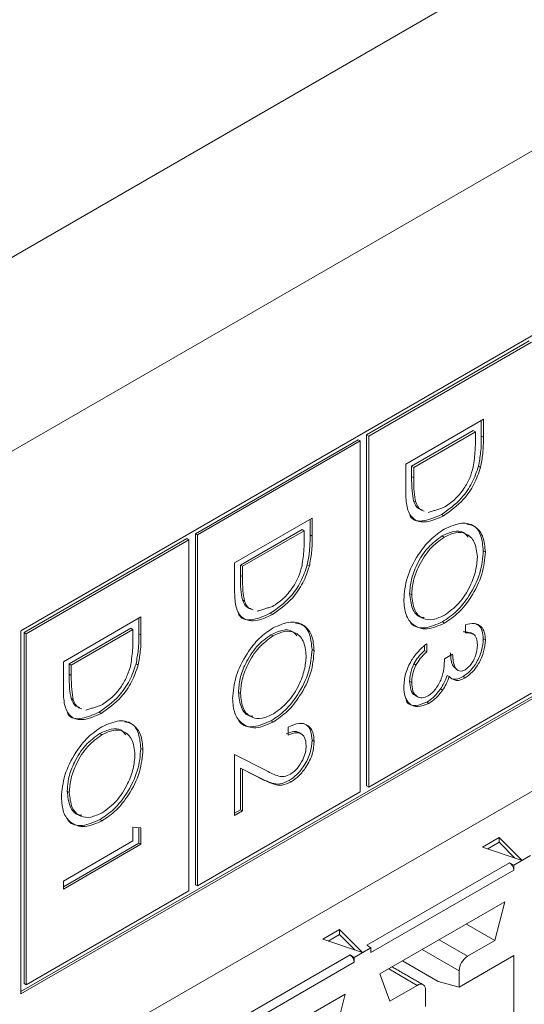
# Model space of a CAD drawing. Header units: inches. Extents: x 0.2 to 16.3, y 0.2 to 11.5.
# Tile 18 of 64: x 3.809 to 4.032, y 1.982 to 2.418. Entities that reach past the tile are written whole.
import ezdxf

# ---------------------------------------------------------------- set-up
doc = ezdxf.new("R2010")
doc.units = ezdxf.units.IN
doc.header["$MEASUREMENT"] = 0

msp = doc.modelspace()

# ---------------------------------------------------------------- linework, layer by layer
at = {"color": 7, "linetype": 'Continuous', "lineweight": 15}
for p, q in [((2.820761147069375, 1.744496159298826), (4.6667812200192, 2.810180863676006)), ((4.704022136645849, 2.745677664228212), (2.858002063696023, 1.679992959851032)), ((4.417000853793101, 2.498194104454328), (3.809265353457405, 2.147355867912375)), ((3.809265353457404, 1.986408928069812), (4.417000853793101, 2.337247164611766)), ((3.809265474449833, 1.987480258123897), (4.416073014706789, 2.337782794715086)), ((3.051749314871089, 1.508229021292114), (4.421179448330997, 2.298784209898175)), ((4.034476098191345, 2.275716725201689), (3.962390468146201, 2.234102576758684)), ((4.035403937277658, 2.275181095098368), (3.963318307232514, 2.233566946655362)), ((3.97974966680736, 2.221197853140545), (4.014122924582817, 2.241041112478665)), ((4.013195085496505, 2.240505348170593), (4.013195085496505, 2.233561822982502)), ((4.014122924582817, 2.241041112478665), (4.014122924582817, 2.233026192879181)), ((3.962390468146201, 2.234102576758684), (3.962390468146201, 2.078599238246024)), ((3.962390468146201, 2.234102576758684), (3.963318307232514, 2.233566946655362)), ((3.963318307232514, 2.233566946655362), (3.963318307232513, 2.078063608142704)), ((4.009669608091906, 2.235979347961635), (3.982347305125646, 2.220206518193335)), ((4.010597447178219, 2.235443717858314), (3.983275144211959, 2.219670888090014)), ((4.009669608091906, 2.235979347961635), (4.010597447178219, 2.235443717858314)), ((4.010597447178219, 2.232652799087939), (4.010597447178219, 2.235443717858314)), ((4.013195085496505, 2.233561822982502), (4.014122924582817, 2.233026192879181)), ((3.958628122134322, 2.231930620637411), (3.886542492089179, 2.190316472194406)), ((3.959555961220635, 2.231394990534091), (3.887470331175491, 2.189780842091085)), ((3.958628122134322, 2.231930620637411), (3.959555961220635, 2.231394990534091)), ((3.959555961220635, 2.075891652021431), (3.959555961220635, 2.231394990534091)), ((3.97974966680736, 2.208897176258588), (3.97974966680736, 2.221197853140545)), ((3.982347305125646, 2.220206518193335), (3.982347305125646, 2.215650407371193)), ((3.982347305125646, 2.220206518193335), (3.983275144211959, 2.219670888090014)), ((3.983275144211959, 2.219670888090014), (3.983275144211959, 2.215114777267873)), ((4.011955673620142, 2.220251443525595), (4.012883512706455, 2.219715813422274)), ((3.982347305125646, 2.215650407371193), (3.983275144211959, 2.215114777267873)), ((3.98322176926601, 2.204808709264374), (3.984149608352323, 2.204273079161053)), ((3.995574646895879, 2.198836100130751), (3.996502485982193, 2.19830047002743)), ((3.903901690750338, 2.177411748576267), (3.938274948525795, 2.197255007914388)), ((3.937347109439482, 2.196719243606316), (3.937347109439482, 2.189775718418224)), ((3.938274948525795, 2.197255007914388), (3.938274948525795, 2.189240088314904)), ((3.886542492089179, 2.190316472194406), (3.886542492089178, 2.034813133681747)), ((3.886542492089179, 2.190316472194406), (3.887470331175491, 2.189780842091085)), ((3.933821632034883, 2.192193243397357), (3.906499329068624, 2.176420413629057)), ((3.934749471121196, 2.191657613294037), (3.907427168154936, 2.175884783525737)), ((3.933821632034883, 2.192193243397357), (3.934749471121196, 2.191657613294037)), ((3.934749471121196, 2.188866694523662), (3.934749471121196, 2.191657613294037)), ((3.882780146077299, 2.188144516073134), (3.810694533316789, 2.146530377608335)), ((3.883707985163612, 2.187608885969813), (3.811622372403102, 2.145994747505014)), ((3.882780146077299, 2.188144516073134), (3.883707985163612, 2.187608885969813)), ((3.883707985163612, 2.032105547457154), (3.883707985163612, 2.187608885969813)), ((3.887470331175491, 2.189780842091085), (3.887470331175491, 2.034277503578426)), ((3.937347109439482, 2.189775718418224), (3.938274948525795, 2.189240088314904)), ((3.995870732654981, 2.189338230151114), (3.996798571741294, 2.188802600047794)), ((4.014076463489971, 2.182800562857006), (4.015004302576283, 2.182264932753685)), ((3.903901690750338, 2.16511107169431), (3.903901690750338, 2.177411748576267)), ((3.906499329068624, 2.176420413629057), (3.906499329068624, 2.171864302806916)), ((3.906499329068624, 2.176420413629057), (3.907427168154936, 2.175884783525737)), ((3.907427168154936, 2.175884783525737), (3.907427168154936, 2.171328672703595)), ((3.93610769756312, 2.176465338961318), (3.937035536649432, 2.175929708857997)), ((3.906499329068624, 2.171864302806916), (3.907427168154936, 2.171328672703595)), ((3.98146592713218, 2.163799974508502), (3.982393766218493, 2.163264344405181)), ((3.907373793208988, 2.161022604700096), (3.9083016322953, 2.160486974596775)), ((3.919726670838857, 2.155049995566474), (3.92065450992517, 2.154514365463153)), ((3.828053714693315, 2.13362564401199), (3.862426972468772, 2.15346890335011)), ((3.861499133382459, 2.152933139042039), (3.861499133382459, 2.145989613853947)), ((3.862426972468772, 2.15346890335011), (3.862426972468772, 2.145453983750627)), ((3.996022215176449, 2.151259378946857), (3.996950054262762, 2.150723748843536)), ((3.809265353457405, 2.147355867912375), (3.809265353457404, 1.986408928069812)), ((3.810694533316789, 2.146530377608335), (3.810694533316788, 1.991027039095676)), ((3.810694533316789, 2.146530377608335), (3.811622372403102, 2.145994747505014)), ((3.857973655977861, 2.14840713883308), (3.830651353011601, 2.13263430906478)), ((3.858901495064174, 2.14787150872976), (3.831579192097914, 2.132098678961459)), ((3.857973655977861, 2.14840713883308), (3.858901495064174, 2.14787150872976)), ((3.858901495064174, 2.145080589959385), (3.858901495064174, 2.14787150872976)), ((4.00619062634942, 2.146389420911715), (4.00619062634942, 2.149951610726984)), ((3.811622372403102, 2.145994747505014), (3.811622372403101, 1.990491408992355)), ((3.861499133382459, 2.145989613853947), (3.862426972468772, 2.145453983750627)), ((3.920022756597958, 2.145552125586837), (3.920950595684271, 2.145016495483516)), ((4.01407646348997, 2.143759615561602), (4.015004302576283, 2.143223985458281)), ((3.938228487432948, 2.139014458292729), (3.939156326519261, 2.138478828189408)), ((3.988076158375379, 2.140704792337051), (3.988076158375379, 2.138530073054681)), ((3.988076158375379, 2.138530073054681), (3.989003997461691, 2.13799444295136)), ((3.989003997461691, 2.141556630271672), (3.989003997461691, 2.13799444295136)), ((3.828053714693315, 2.121324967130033), (3.828053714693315, 2.13362564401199)), ((3.996936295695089, 2.134940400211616), (4.000461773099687, 2.136975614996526)), ((3.830651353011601, 2.13263430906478), (3.830651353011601, 2.128078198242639)), ((3.830651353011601, 2.13263430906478), (3.831579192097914, 2.132098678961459)), ((3.831579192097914, 2.132098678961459), (3.831579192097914, 2.127542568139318)), ((3.860259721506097, 2.13267923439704), (3.86118756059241, 2.13214360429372)), ((3.983325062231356, 2.132678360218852), (3.984252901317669, 2.132142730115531)), ((3.830651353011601, 2.128078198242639), (3.831579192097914, 2.127542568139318)), ((3.98146592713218, 2.124973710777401), (3.982393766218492, 2.12443808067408)), ((3.99807414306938, 2.127564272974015), (3.999001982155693, 2.127028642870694)), ((4.005145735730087, 2.127011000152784), (4.0060735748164, 2.126475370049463)), ((3.995140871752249, 2.121569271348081), (3.996068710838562, 2.121033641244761)), ((3.831525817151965, 2.117236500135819), (3.832453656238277, 2.116700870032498)), ((3.905617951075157, 2.120013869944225), (3.90654579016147, 2.119478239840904)), ((3.963318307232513, 2.078063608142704), (4.035403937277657, 2.119677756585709)), ((3.989033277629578, 2.115673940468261), (3.989961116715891, 2.11513831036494)), ((3.843878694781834, 2.111263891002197), (3.844806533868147, 2.110728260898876)), ((3.920174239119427, 2.10747327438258), (3.92110207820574, 2.106937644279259)), ((3.927698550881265, 2.101076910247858), (3.927698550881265, 2.104639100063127)), ((3.844174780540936, 2.101766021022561), (3.845102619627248, 2.101230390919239)), ((3.938228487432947, 2.098844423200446), (3.93915632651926, 2.098308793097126)), ((3.86238047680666, 2.095228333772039), (3.863308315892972, 2.094692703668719)), ((3.903901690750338, 2.092428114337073), (3.918127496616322, 2.085246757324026)), ((3.903901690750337, 2.065457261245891), (3.903901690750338, 2.092428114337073)), ((3.91567791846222, 2.081866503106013), (3.906499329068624, 2.086499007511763)), ((3.906499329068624, 2.086499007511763), (3.906499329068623, 2.068028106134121)), ((3.906499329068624, 2.086499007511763), (3.907427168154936, 2.085963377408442)), ((3.907427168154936, 2.085963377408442), (3.907427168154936, 2.067492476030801)), ((3.916605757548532, 2.081330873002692), (3.907427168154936, 2.085963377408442)), ((3.91567791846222, 2.081866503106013), (3.916605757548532, 2.081330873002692)), ((3.92801015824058, 2.080954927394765), (3.928937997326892, 2.080419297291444)), ((3.962390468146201, 2.078599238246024), (3.963318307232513, 2.078063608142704)), ((3.829769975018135, 2.076227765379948), (3.830697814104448, 2.075692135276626)), ((3.887470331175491, 2.034277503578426), (3.959555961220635, 2.075891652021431)), ((3.906499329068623, 2.068028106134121), (3.903901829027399, 2.066528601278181)), ((3.906499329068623, 2.068028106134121), (3.907427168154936, 2.067492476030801)), ((3.844326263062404, 2.063687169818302), (3.845254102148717, 2.063151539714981)), ((3.907427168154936, 2.067492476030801), (3.903901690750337, 2.065457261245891)), ((3.858901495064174, 2.060343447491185), (3.862426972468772, 2.060048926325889)), ((3.858901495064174, 2.054236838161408), (3.858901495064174, 2.060343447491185)), ((3.861499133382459, 2.060126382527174), (3.861499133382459, 2.053245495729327)), ((3.862426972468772, 2.060048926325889), (3.862426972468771, 2.052709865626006)), ((4.01367694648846, 2.051454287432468), (4.021136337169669, 2.055760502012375)), ((4.021136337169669, 2.055760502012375), (4.031326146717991, 2.045571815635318)), ((4.021136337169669, 2.055760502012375), (4.021136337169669, 2.053617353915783)), ((3.828053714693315, 2.036428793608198), (3.858901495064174, 2.054236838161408)), ((3.862426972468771, 2.052709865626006), (3.828053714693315, 2.032866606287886)), ((3.861499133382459, 2.053245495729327), (3.828053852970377, 2.033937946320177)), ((3.861499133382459, 2.053245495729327), (3.862426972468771, 2.052709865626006)), ((4.031326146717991, 2.045571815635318), (4.01367694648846, 2.051454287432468)), ((4.021136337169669, 2.053617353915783), (4.01603052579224, 2.050669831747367)), ((4.028110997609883, 2.046643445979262), (4.021136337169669, 2.053617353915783)), ((4.03503981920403, 2.04771359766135), (4.02761610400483, 2.043427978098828)), ((3.962473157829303, 2.007964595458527), (4.02576014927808, 2.044499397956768)), ((4.02576014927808, 2.044499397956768), (4.02761610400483, 2.043427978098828)), ((4.02761610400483, 2.043427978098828), (4.02761610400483, 2.041284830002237)), ((4.02761610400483, 2.041284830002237), (3.964329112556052, 2.004750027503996)), ((3.828053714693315, 2.032866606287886), (3.828053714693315, 2.036428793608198)), ((3.886542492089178, 2.034813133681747), (3.887470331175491, 2.034277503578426)), ((3.811622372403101, 1.990491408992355), (3.883707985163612, 2.032105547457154)), ((3.968319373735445, 1.995266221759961), (4.023625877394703, 2.027193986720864)), ((4.023625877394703, 2.027193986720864), (4.019264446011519, 2.010102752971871)), ((4.019264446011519, 2.010102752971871), (4.006642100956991, 2.017389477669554)), ((3.942966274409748, 2.010633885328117), (3.950425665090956, 2.014940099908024)), ((3.950425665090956, 2.012796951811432), (3.945319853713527, 2.009849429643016)), ((3.950425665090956, 2.014940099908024), (3.960615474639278, 2.004751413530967)), ((3.950425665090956, 2.014940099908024), (3.950425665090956, 2.012796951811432)), ((3.957400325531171, 2.005823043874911), (3.950425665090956, 2.012796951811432)), ((3.960615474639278, 2.004751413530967), (3.942966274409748, 2.010633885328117)), ((3.964329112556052, 2.006893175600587), (3.956905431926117, 2.002607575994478)), ((3.964329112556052, 2.006893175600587), (3.962473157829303, 2.007964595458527)), ((3.964329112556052, 2.004750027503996), (3.964329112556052, 2.006893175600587)), ((4.00710816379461, 2.003085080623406), (3.994485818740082, 2.010371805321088)), ((4.019264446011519, 2.010102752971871), (4.00710816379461, 2.003085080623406)), ((3.89176248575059, 1.967144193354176), (3.955049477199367, 2.003678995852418)), ((3.955049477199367, 2.003678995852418), (3.956905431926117, 2.002607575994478)), ((3.956905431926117, 2.002607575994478), (3.956905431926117, 2.000464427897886)), ((3.987061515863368, 2.006085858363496), (4.003396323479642, 1.99665597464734)), ((4.003396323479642, 1.989454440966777), (4.02761610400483, 2.003436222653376)), ((4.02761610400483, 2.003436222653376), (4.027616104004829, 1.905538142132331)), ((3.956905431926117, 2.000464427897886), (3.89361844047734, 1.963929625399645)), ((3.978337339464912, 2.001049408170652), (3.994116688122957, 1.991940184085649)), ((3.972680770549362, 1.983210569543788), (3.968319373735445, 1.995266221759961)), ((3.97221474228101, 1.997514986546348), (3.984837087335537, 1.990228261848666)), ((4.003396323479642, 1.99665597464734), (4.003396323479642, 1.989454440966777)), ((3.810694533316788, 1.991027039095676), (3.811622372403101, 1.990491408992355)), ((3.984837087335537, 1.990228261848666), (3.972680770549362, 1.983210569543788)), ((4.003396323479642, 1.989454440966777), (3.994116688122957, 1.991940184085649)), ((3.897608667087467, 1.954445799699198), (3.952915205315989, 1.986373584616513)), ((3.952915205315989, 1.986373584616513), (3.948553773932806, 1.969282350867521)), ((3.988548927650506, 1.980883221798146), (3.988548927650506, 1.988084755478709))]:
    msp.add_line(p, q, dxfattribs=at)
for centre, radius, start, end in [((4.023587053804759, 2.041101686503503), 0.004033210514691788, 2.602631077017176, 57.39798525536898), ((3.952876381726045, 2.000281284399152), 0.00403321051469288, 2.602631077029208, 57.39798525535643), ((4.011455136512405, 1.996289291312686), 0.008067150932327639, 122.6052901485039, 177.3947867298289), ((3.986286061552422, 1.988451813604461), 0.002292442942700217, 350.7863369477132, 129.2026802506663)]:
    msp.add_arc(centre, radius, start, end, dxfattribs=at)
for points, knots in [([(4.013195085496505, 2.233561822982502), (4.013192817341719, 2.231174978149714), (4.013188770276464, 2.226916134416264), (4.012332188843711, 2.222286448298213), (4.011955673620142, 2.220251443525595)], [0, 0, 0, 0, 0.5604443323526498, 1, 1, 1, 1]), ([(4.009633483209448, 2.219898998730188), (4.009977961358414, 2.222356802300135), (4.010593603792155, 2.22674932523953), (4.010596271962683, 2.230847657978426), (4.010597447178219, 2.232652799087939)], [0, 0, 0, 0, 0.5595425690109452, 1, 1, 1, 1]), ([(4.014122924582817, 2.233026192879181), (4.014120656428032, 2.230639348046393), (4.014116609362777, 2.226380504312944), (4.013260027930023, 2.221750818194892), (4.012883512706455, 2.219715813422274)], [0, 0, 0, 0, 0.5604443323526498, 1, 1, 1, 1]), ([(4.011955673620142, 2.220251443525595), (4.011108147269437, 2.217741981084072), (4.009412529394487, 2.212721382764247), (4.003617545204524, 2.204465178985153), (3.998623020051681, 2.2009696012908), (3.995574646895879, 2.198836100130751)], [0, 0, 0, 0, 0.2802635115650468, 0.560713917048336, 1, 1, 1, 1]), ([(4.012883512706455, 2.219715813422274), (4.01203598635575, 2.217206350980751), (4.0103403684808, 2.212185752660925), (4.004545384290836, 2.203929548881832), (3.999550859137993, 2.200433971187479), (3.996502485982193, 2.19830047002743)], [0, 0, 0, 0, 0.2802635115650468, 0.560713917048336, 1, 1, 1, 1]), ([(3.996509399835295, 2.201866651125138), (3.998118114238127, 2.202923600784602), (4.001332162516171, 2.205035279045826), (4.005381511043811, 2.209836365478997), (4.008276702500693, 2.215015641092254), (4.009181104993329, 2.218270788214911), (4.009633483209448, 2.219898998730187)], [0, 0, 0, 0, 0.2801768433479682, 0.5597649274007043, 0.7797963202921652, 0.9999999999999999, 0.9999999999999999, 0.9999999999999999, 0.9999999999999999]), ([(3.982347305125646, 2.215650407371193), (3.982342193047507, 2.213509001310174), (3.982333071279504, 2.209687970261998), (3.982950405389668, 2.206298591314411), (3.98322176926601, 2.204808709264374)], [0, 0, 0, 0, 0.5604262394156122, 1, 1, 1, 1]), ([(3.983275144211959, 2.215114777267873), (3.983270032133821, 2.212973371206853), (3.983260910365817, 2.209152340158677), (3.983878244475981, 2.205762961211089), (3.984149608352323, 2.204273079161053)], [0, 0, 0, 0, 0.5604262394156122, 1, 1, 1, 1]), ([(3.996502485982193, 2.19830047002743), (3.993921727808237, 2.197100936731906), (3.988769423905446, 2.194706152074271), (3.982618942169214, 2.196296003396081), (3.979933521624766, 2.201973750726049), (3.97981109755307, 2.206583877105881), (3.97974966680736, 2.208897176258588)], [0, 0, 0, 0, 0.2801237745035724, 0.5592476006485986, 0.7788363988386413, 0.9999999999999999, 0.9999999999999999, 0.9999999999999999, 0.9999999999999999]), ([(3.98322176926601, 2.204808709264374), (3.983775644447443, 2.203476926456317), (3.984601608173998, 2.201490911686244), (3.986430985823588, 2.201045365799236), (3.987033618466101, 2.200898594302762)], [0, 0, 0, 0, 0.6705805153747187, 1, 1, 1, 1]), ([(3.984149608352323, 2.204273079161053), (3.984703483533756, 2.202941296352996), (3.985529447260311, 2.200955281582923), (3.987358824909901, 2.200509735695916), (3.987961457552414, 2.20036296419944)], [0, 0, 0, 0, 0.6705805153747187, 1, 1, 1, 1]), ([(3.995574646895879, 2.198836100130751), (3.993051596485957, 2.197704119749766), (3.98801450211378, 2.195444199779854), (3.982745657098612, 2.195938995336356), (3.981631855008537, 2.198323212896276), (3.981520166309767, 2.198562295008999)], [0, 0, 0, 0, 0.4744990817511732, 0.9473043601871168, 0.9999999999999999, 0.9999999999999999, 0.9999999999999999, 0.9999999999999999]), ([(3.99678481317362, 2.192356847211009), (3.99943700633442, 2.193521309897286), (4.004740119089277, 2.195849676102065), (4.010781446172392, 2.193904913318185), (4.014380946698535, 2.18912513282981), (4.014796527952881, 2.184551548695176), (4.015004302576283, 2.182264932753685)], [0, 0, 0, 0, 0.2797305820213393, 0.5593268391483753, 0.7796803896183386, 1, 1, 1, 1]), ([(4.006800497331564, 2.194528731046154), (4.007885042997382, 2.19433943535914), (4.010719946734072, 2.193844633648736), (4.013408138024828, 2.189555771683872), (4.01385369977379, 2.185052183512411), (4.014076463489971, 2.182800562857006)], [0, 0, 0, 0, 0.2365425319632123, 0.6183006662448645, 1, 1, 1, 1]), ([(3.97886832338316, 2.161086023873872), (3.979163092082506, 2.164331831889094), (3.979752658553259, 2.170823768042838), (3.984611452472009, 2.180471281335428), (3.990512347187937, 2.188095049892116), (3.994693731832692, 2.190936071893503), (3.99678481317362, 2.192356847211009)], [0, 0, 0, 0, 0.2796632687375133, 0.5593541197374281, 0.7796360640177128, 0.9999999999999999, 0.9999999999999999, 0.9999999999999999, 0.9999999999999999]), ([(4.007394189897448, 2.188798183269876), (4.006755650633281, 2.189577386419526), (4.005191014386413, 2.191486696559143), (4.000955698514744, 2.191696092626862), (3.997565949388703, 2.190124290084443), (3.995870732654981, 2.189338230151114)], [0, 0, 0, 0, 0.2563274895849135, 0.6280886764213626, 1, 1, 1, 1]), ([(4.011478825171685, 2.180054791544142), (4.011197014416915, 2.182397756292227), (4.010633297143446, 2.187084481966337), (4.006805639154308, 2.190608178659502), (4.001934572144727, 2.19122739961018), (3.998510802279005, 2.189610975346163), (3.996798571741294, 2.188802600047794)], [0, 0, 0, 0, 0.2796268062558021, 0.5593486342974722, 0.779629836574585, 1, 1, 1, 1]), ([(3.933785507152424, 2.17611289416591), (3.934129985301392, 2.178570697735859), (3.934745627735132, 2.182963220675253), (3.93474829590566, 2.187061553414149), (3.934749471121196, 2.188866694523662)], [0, 0, 0, 0, 0.5595425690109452, 1, 1, 1, 1]), ([(3.937347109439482, 2.189775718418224), (3.937344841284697, 2.187388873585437), (3.937340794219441, 2.183130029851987), (3.936484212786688, 2.178500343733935), (3.93610769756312, 2.176465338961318)], [0, 0, 0, 0, 0.5604443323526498, 1, 1, 1, 1]), ([(3.938274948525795, 2.189240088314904), (3.938272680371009, 2.186853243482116), (3.938268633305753, 2.182594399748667), (3.937412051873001, 2.177964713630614), (3.937035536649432, 2.175929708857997)], [0, 0, 0, 0, 0.5604443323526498, 1, 1, 1, 1]), ([(3.995870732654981, 2.189338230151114), (3.993704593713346, 2.187784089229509), (3.989370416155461, 2.184674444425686), (3.984699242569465, 2.177180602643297), (3.981884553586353, 2.169932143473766), (3.98160549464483, 2.165844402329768), (3.98146592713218, 2.163799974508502)], [0, 0, 0, 0, 0.2794156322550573, 0.5590763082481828, 0.7794780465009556, 1, 1, 1, 1]), ([(3.996798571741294, 2.188802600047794), (3.994632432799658, 2.187248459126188), (3.990298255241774, 2.184138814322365), (3.985627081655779, 2.176644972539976), (3.982812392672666, 2.169396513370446), (3.982533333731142, 2.165308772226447), (3.982393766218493, 2.163264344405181)], [0, 0, 0, 0, 0.2794156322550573, 0.5590763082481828, 0.7794780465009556, 1, 1, 1, 1]), ([(4.014076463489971, 2.182800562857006), (4.013793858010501, 2.179527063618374), (4.013228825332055, 2.172982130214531), (4.008350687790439, 2.16321055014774), (4.002362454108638, 2.155532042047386), (3.998136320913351, 2.152684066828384), (3.996022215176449, 2.151259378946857)], [0, 0, 0, 0, 0.2797672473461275, 0.5593580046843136, 0.7795706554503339, 1, 1, 1, 1]), ([(4.015004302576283, 2.182264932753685), (4.014721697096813, 2.178991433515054), (4.014156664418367, 2.172446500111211), (4.009278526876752, 2.162674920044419), (4.003290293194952, 2.154996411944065), (3.999064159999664, 2.152148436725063), (3.996950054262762, 2.150723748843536)], [0, 0, 0, 0, 0.2797672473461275, 0.5593580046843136, 0.7795706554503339, 1, 1, 1, 1]), ([(3.996956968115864, 2.154289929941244), (3.999139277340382, 2.155854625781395), (4.003503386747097, 2.15898365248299), (4.008236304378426, 2.166545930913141), (4.01097378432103, 2.173846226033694), (4.011310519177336, 2.177985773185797), (4.011478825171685, 2.180054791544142)], [0, 0, 0, 0, 0.2794678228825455, 0.558870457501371, 0.7795157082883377, 1, 1, 1, 1]), ([(3.93610769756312, 2.176465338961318), (3.935260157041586, 2.17395587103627), (3.933564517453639, 2.168935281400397), (3.92776957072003, 2.160679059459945), (3.92277504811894, 2.157183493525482), (3.919726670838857, 2.155049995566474)], [0, 0, 0, 0, 0.2802645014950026, 0.5607137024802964, 1, 1, 1, 1]), ([(3.937035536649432, 2.175929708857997), (3.936187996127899, 2.173420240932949), (3.934492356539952, 2.168399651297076), (3.928697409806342, 2.160143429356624), (3.923702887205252, 2.156647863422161), (3.92065450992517, 2.154514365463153)], [0, 0, 0, 0, 0.2802645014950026, 0.5607137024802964, 1, 1, 1, 1]), ([(3.920661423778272, 2.158080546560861), (3.922270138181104, 2.159137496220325), (3.925484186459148, 2.161249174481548), (3.929533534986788, 2.166050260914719), (3.932428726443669, 2.171229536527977), (3.933333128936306, 2.174484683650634), (3.933785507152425, 2.17611289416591)], [0, 0, 0, 0, 0.2801768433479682, 0.5597649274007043, 0.7797963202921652, 0.9999999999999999, 0.9999999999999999, 0.9999999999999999, 0.9999999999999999]), ([(3.906499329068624, 2.171864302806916), (3.906494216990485, 2.169722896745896), (3.906485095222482, 2.16590186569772), (3.907102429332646, 2.162512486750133), (3.907373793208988, 2.161022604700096)], [0, 0, 0, 0, 0.5604262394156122, 1, 1, 1, 1]), ([(3.907427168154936, 2.171328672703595), (3.907422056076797, 2.169187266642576), (3.907412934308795, 2.165366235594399), (3.908030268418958, 2.161976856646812), (3.9083016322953, 2.160486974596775)], [0, 0, 0, 0, 0.5604262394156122, 1, 1, 1, 1]), ([(3.92065450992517, 2.154514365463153), (3.918073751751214, 2.153314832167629), (3.912921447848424, 2.150920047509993), (3.906770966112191, 2.152509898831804), (3.904085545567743, 2.158187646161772), (3.903963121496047, 2.162797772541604), (3.903901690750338, 2.16511107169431)], [0, 0, 0, 0, 0.2801237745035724, 0.5592476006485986, 0.7788363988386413, 0.9999999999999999, 0.9999999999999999, 0.9999999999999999, 0.9999999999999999]), ([(3.98146592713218, 2.163799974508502), (3.981732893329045, 2.161471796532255), (3.98226656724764, 2.156817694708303), (3.985077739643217, 2.153334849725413), (3.987428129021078, 2.153222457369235), (3.987870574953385, 2.153201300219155)], [0, 0, 0, 0, 0.4482889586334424, 0.8961438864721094, 1, 1, 1, 1]), ([(3.907373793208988, 2.161022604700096), (3.907927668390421, 2.15969082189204), (3.908753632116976, 2.157704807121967), (3.910583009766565, 2.157259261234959), (3.911185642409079, 2.157112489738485)], [0, 0, 0, 0, 0.6705805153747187, 1, 1, 1, 1]), ([(3.9083016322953, 2.160486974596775), (3.908855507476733, 2.159155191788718), (3.909681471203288, 2.157169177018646), (3.911510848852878, 2.156723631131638), (3.912113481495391, 2.156576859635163)], [0, 0, 0, 0, 0.6705805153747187, 1, 1, 1, 1]), ([(3.996950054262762, 2.150723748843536), (3.994283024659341, 2.149533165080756), (3.988948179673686, 2.147151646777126), (3.983034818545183, 2.149391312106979), (3.979403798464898, 2.154138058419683), (3.979046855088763, 2.158769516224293), (3.97886832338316, 2.161086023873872)], [0, 0, 0, 0, 0.2796300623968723, 0.5593425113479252, 0.7795971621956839, 1, 1, 1, 1]), ([(3.982393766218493, 2.163264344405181), (3.982642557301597, 2.160887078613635), (3.983139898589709, 2.156134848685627), (3.986904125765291, 2.152468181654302), (3.991804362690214, 2.151862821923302), (3.995239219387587, 2.153480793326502), (3.996956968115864, 2.154289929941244)], [0, 0, 0, 0, 0.2798298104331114, 0.559388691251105, 0.7796532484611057, 1, 1, 1, 1]), ([(3.919726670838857, 2.155049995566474), (3.917203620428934, 2.153918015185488), (3.912166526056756, 2.151658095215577), (3.90689768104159, 2.152152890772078), (3.905783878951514, 2.154537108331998), (3.905672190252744, 2.154776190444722)], [0, 0, 0, 0, 0.4744990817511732, 0.9473043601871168, 0.9999999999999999, 0.9999999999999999, 0.9999999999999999, 0.9999999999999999]), ([(3.920936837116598, 2.148570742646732), (3.923589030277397, 2.149735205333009), (3.928892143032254, 2.152063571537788), (3.93493347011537, 2.150118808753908), (3.938532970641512, 2.145339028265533), (3.938948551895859, 2.140765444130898), (3.939156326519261, 2.138478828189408)], [0, 0, 0, 0, 0.2797305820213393, 0.5593268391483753, 0.7796803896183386, 1, 1, 1, 1]), ([(3.93095252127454, 2.150742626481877), (3.932037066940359, 2.150553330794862), (3.93487197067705, 2.150058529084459), (3.937560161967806, 2.145769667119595), (3.938005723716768, 2.141266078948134), (3.938228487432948, 2.139014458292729)], [0, 0, 0, 0, 0.2365425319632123, 0.6183006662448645, 1, 1, 1, 1]), ([(3.996022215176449, 2.151259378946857), (3.99340336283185, 2.150125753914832), (3.988164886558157, 2.147858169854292), (3.983190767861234, 2.148950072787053), (3.981772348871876, 2.151070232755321), (3.981636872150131, 2.151272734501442)], [0, 0, 0, 0, 0.474850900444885, 0.9498417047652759, 1, 1, 1, 1]), ([(4.00619062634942, 2.149951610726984), (4.007512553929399, 2.150257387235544), (4.010152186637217, 2.150867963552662), (4.013074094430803, 2.149521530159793), (4.014751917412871, 2.146820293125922), (4.014920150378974, 2.1444230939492), (4.015004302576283, 2.143223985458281)], [0, 0, 0, 0, 0.2802876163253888, 0.5596799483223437, 0.7797464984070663, 1, 1, 1, 1]), ([(3.903020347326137, 2.117299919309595), (3.903315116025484, 2.120545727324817), (3.903904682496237, 2.127037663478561), (3.908763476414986, 2.136685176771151), (3.914664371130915, 2.144308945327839), (3.918845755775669, 2.147149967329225), (3.920936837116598, 2.148570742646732)], [0, 0, 0, 0, 0.2796632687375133, 0.5593541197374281, 0.7796360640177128, 0.9999999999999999, 0.9999999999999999, 0.9999999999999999, 0.9999999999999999]), ([(3.931546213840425, 2.145012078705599), (3.930907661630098, 2.145791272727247), (3.929343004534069, 2.147700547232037), (3.925107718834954, 2.147909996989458), (3.921717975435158, 2.146338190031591), (3.920022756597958, 2.145552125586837)], [0, 0, 0, 0, 0.2563291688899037, 0.6280884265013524, 1, 1, 1, 1]), ([(3.935630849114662, 2.136268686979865), (3.935349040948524, 2.138611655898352), (3.934785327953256, 2.143298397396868), (3.930957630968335, 2.146822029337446), (3.926086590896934, 2.147441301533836), (3.922662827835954, 2.145824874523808), (3.920950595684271, 2.145016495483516)], [0, 0, 0, 0, 0.2796269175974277, 0.5593497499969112, 0.7796297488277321, 1, 1, 1, 1]), ([(4.011478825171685, 2.141141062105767), (4.011407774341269, 2.142132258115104), (4.011265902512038, 2.144111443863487), (4.00954700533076, 2.146400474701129), (4.007463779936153, 2.146393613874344), (4.00619062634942, 2.146389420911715)], [0, 0, 0, 0, 0.2806358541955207, 0.5603639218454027, 1, 1, 1, 1]), ([(4.01026053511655, 2.150484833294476), (4.010932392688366, 2.150273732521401), (4.012461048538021, 2.14979342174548), (4.013805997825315, 2.147318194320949), (4.013986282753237, 2.144946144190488), (4.01407646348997, 2.143759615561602)], [0, 0, 0, 0, 0.2815617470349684, 0.6406283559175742, 0.9999999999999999, 0.9999999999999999, 0.9999999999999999, 0.9999999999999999]), ([(3.857937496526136, 2.132326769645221), (3.858281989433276, 2.134784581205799), (3.858897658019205, 2.139177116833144), (3.858900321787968, 2.143275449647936), (3.858901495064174, 2.145080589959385)], [0, 0, 0, 0, 0.5595427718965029, 1, 1, 1, 1]), ([(3.861499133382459, 2.145989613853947), (3.861496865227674, 2.14360276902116), (3.861492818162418, 2.13934392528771), (3.860636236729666, 2.134714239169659), (3.860259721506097, 2.13267923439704)], [0, 0, 0, 0, 0.5604443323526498, 1, 1, 1, 1]), ([(3.862426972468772, 2.145453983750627), (3.862424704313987, 2.143067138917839), (3.862420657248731, 2.138808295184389), (3.861564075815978, 2.134178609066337), (3.86118756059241, 2.13214360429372)], [0, 0, 0, 0, 0.5604443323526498, 1, 1, 1, 1]), ([(3.920022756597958, 2.145552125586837), (3.917856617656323, 2.143997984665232), (3.913522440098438, 2.140888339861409), (3.908851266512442, 2.13339449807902), (3.90603657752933, 2.126146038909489), (3.905757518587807, 2.122058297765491), (3.905617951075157, 2.120013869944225)], [0, 0, 0, 0, 0.2794156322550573, 0.5590763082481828, 0.7794780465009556, 1, 1, 1, 1]), ([(3.920950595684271, 2.145016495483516), (3.918784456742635, 2.14346235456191), (3.914450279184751, 2.140352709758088), (3.909779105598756, 2.132858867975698), (3.906964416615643, 2.125610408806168), (3.906685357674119, 2.12152266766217), (3.90654579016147, 2.119478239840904)], [0, 0, 0, 0, 0.2794156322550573, 0.5590763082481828, 0.7794780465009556, 1, 1, 1, 1]), ([(4.01407646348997, 2.143759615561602), (4.013927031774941, 2.142066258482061), (4.013628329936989, 2.138681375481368), (4.011419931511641, 2.133562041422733), (4.008422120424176, 2.129390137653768), (4.00623731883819, 2.127803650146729), (4.005145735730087, 2.127011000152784)], [0, 0, 0, 0, 0.2800853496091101, 0.5598678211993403, 0.7800986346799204, 1, 1, 1, 1]), ([(4.015004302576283, 2.143223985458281), (4.014854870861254, 2.14153062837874), (4.014556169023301, 2.138145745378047), (4.012347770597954, 2.133026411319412), (4.009349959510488, 2.128854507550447), (4.007165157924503, 2.127268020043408), (4.0060735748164, 2.126475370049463)], [0, 0, 0, 0, 0.2800853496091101, 0.5598678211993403, 0.7800986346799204, 1, 1, 1, 1]), ([(3.938228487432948, 2.139014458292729), (3.937945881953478, 2.135740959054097), (3.937380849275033, 2.129196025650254), (3.932502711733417, 2.119424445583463), (3.926514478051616, 2.111745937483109), (3.922288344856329, 2.108897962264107), (3.920174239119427, 2.10747327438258)], [0, 0, 0, 0, 0.2797672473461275, 0.5593580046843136, 0.7795706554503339, 1, 1, 1, 1]), ([(3.939156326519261, 2.138478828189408), (3.938873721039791, 2.135205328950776), (3.938308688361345, 2.128660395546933), (3.93343055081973, 2.118888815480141), (3.927442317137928, 2.111210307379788), (3.923216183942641, 2.108362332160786), (3.92110207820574, 2.106937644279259)], [0, 0, 0, 0, 0.2797672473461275, 0.5593580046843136, 0.7795706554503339, 1, 1, 1, 1]), ([(3.978868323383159, 2.122466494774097), (3.979006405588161, 2.124367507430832), (3.979282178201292, 2.128164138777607), (3.981921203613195, 2.133984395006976), (3.985393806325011, 2.138484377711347), (3.987799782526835, 2.140531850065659), (3.989003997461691, 2.141556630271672)], [0, 0, 0, 0, 0.2798861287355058, 0.5589781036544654, 0.7792641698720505, 1, 1, 1, 1]), ([(3.988076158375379, 2.138530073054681), (3.987076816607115, 2.137589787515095), (3.985294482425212, 2.135912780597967), (3.983926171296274, 2.133665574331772), (3.983325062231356, 2.132678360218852)], [0, 0, 0, 0, 0.5606927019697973, 1, 1, 1, 1]), ([(3.989003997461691, 2.13799444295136), (3.988004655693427, 2.137054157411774), (3.986222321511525, 2.135377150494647), (3.984854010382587, 2.13312994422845), (3.984252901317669, 2.132142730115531)], [0, 0, 0, 0, 0.5606927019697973, 1, 1, 1, 1]), ([(3.999533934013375, 2.137511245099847), (3.999651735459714, 2.135270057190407), (3.999815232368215, 2.132159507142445), (4.001584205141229, 2.130830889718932), (4.002078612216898, 2.130459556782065)], [0, 0, 0, 0, 0.7205117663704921, 1, 1, 1, 1]), ([(4.006087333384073, 2.130045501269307), (4.006987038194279, 2.130766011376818), (4.008794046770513, 2.132213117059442), (4.011020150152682, 2.136536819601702), (4.011305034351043, 2.139396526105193), (4.011478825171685, 2.141141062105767)], [0, 0, 0, 0, 0.2788602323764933, 0.5600757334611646, 1, 1, 1, 1]), ([(3.921108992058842, 2.110503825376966), (3.923291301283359, 2.112068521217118), (3.927655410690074, 2.115197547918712), (3.932388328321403, 2.122759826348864), (3.935125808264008, 2.130060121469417), (3.935462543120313, 2.134199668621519), (3.935630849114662, 2.136268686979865)], [0, 0, 0, 0, 0.2794678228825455, 0.558870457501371, 0.7795157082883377, 1, 1, 1, 1]), ([(3.98966503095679, 2.118529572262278), (3.990264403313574, 2.11893331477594), (3.991463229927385, 2.119740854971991), (3.993630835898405, 2.122229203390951), (3.996592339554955, 2.127631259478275), (3.996798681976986, 2.132016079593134), (3.996936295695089, 2.134940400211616)], [0, 0, 0, 0, 0.1255868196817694, 0.2511907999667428, 0.5006047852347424, 1, 1, 1, 1]), ([(4.000461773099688, 2.136975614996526), (4.000641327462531, 2.134836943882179), (4.000910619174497, 2.131629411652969), (4.002927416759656, 2.129506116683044), (4.004637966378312, 2.129368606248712), (4.005604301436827, 2.129819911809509), (4.006087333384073, 2.130045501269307)], [0, 0, 0, 0, 0.4994183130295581, 0.7490166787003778, 0.874543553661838, 1, 1, 1, 1]), ([(3.860259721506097, 2.13267923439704), (3.859412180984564, 2.130169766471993), (3.857716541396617, 2.125149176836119), (3.851921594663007, 2.116892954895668), (3.846927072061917, 2.113397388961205), (3.843878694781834, 2.111263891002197)], [0, 0, 0, 0, 0.2802645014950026, 0.5607137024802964, 1, 1, 1, 1]), ([(3.86118756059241, 2.13214360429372), (3.860340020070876, 2.129634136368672), (3.85864438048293, 2.124613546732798), (3.85284943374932, 2.116357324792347), (3.84785491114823, 2.112861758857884), (3.844806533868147, 2.110728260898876)], [0, 0, 0, 0, 0.2802645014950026, 0.5607137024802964, 1, 1, 1, 1]), ([(3.84481344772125, 2.114294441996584), (3.846422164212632, 2.115351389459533), (3.849636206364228, 2.117463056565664), (3.853685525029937, 2.122264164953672), (3.856580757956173, 2.127443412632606), (3.857485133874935, 2.130698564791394), (3.857937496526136, 2.132326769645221)], [0, 0, 0, 0, 0.28017719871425, 0.5597638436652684, 0.7797968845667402, 1, 1, 1, 1]), ([(3.983325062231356, 2.132678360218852), (3.982707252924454, 2.131181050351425), (3.981601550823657, 2.128501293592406), (3.981507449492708, 2.12605371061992), (3.98146592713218, 2.124973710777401)], [0, 0, 0, 0, 0.5587484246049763, 1, 1, 1, 1]), ([(3.984252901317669, 2.132142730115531), (3.983635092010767, 2.130645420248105), (3.98252938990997, 2.127965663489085), (3.98243528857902, 2.1255180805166), (3.982393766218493, 2.12443808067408)], [0, 0, 0, 0, 0.5587484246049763, 1, 1, 1, 1]), ([(3.830651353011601, 2.128078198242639), (3.830646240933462, 2.125936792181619), (3.830637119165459, 2.122115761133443), (3.831254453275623, 2.118726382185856), (3.831525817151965, 2.117236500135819)], [0, 0, 0, 0, 0.5604262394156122, 1, 1, 1, 1]), ([(3.831579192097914, 2.127542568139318), (3.831574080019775, 2.125401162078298), (3.831564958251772, 2.121580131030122), (3.832182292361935, 2.118190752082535), (3.832453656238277, 2.116700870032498)], [0, 0, 0, 0, 0.5604262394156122, 1, 1, 1, 1]), ([(3.98146592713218, 2.124973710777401), (3.981562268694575, 2.123680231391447), (3.981754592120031, 2.121098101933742), (3.982902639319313, 2.119020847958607), (3.983912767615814, 2.118760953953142), (3.983970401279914, 2.118746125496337)], [0, 0, 0, 0, 0.4862515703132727, 0.9706876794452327, 0.9999999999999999, 0.9999999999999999, 0.9999999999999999, 0.9999999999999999]), ([(3.982393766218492, 2.12443808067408), (3.982473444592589, 2.12310765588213), (3.982632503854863, 2.120451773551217), (3.984416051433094, 2.11815547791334), (3.986864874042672, 2.11731230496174), (3.988732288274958, 2.118124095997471), (3.98966503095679, 2.118529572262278)], [0, 0, 0, 0, 0.2805990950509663, 0.5601505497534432, 0.7803024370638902, 1, 1, 1, 1]), ([(3.99807414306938, 2.127564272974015), (3.997656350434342, 2.126398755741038), (3.996910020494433, 2.12431671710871), (3.995681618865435, 2.122409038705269), (3.995140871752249, 2.121569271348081)], [0, 0, 0, 0, 0.5597961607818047, 1, 1, 1, 1]), ([(3.999001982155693, 2.127028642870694), (3.998584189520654, 2.125863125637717), (3.997837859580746, 2.123781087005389), (3.996609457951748, 2.121873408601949), (3.996068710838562, 2.121033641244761)], [0, 0, 0, 0, 0.5597961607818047, 1, 1, 1, 1]), ([(4.0060735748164, 2.126475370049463), (4.005279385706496, 2.126081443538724), (4.003691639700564, 2.125293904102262), (4.00105367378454, 2.125201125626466), (3.999779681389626, 2.126335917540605), (3.999001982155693, 2.127028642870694)], [0, 0, 0, 0, 0.2805070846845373, 0.5607908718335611, 1, 1, 1, 1]), ([(4.005145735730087, 2.127011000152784), (4.004343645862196, 2.126601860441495), (4.002740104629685, 2.125783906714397), (4.001339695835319, 2.12588387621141), (4.000639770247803, 2.125933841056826)], [0, 0, 0, 0, 0.5001990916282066, 1, 1, 1, 1]), ([(3.844806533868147, 2.110728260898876), (3.842225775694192, 2.109528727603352), (3.837073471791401, 2.107133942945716), (3.830922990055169, 2.108723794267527), (3.82823756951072, 2.114401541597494), (3.828115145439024, 2.119011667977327), (3.828053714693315, 2.121324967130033)], [0, 0, 0, 0, 0.2801237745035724, 0.5592476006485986, 0.7788363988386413, 0.9999999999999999, 0.9999999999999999, 0.9999999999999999, 0.9999999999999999]), ([(3.989961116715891, 2.11513831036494), (3.988274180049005, 2.114449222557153), (3.984898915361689, 2.113070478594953), (3.98119115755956, 2.114655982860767), (3.979176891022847, 2.118033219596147), (3.978971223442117, 2.120988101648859), (3.97886832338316, 2.122466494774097)], [0, 0, 0, 0, 0.2793037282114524, 0.55883782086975, 0.7792767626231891, 1, 1, 1, 1]), ([(3.995140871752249, 2.121569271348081), (3.99408878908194, 2.120200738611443), (3.992208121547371, 2.117754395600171), (3.990004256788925, 2.11631021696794), (3.989033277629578, 2.115673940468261)], [0, 0, 0, 0, 0.5594198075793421, 0.9999999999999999, 0.9999999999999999, 0.9999999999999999, 0.9999999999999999]), ([(3.996068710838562, 2.121033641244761), (3.995016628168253, 2.119665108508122), (3.993135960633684, 2.11721876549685), (3.990932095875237, 2.115774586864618), (3.989961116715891, 2.11513831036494)], [0, 0, 0, 0, 0.5594198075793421, 0.9999999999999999, 0.9999999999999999, 0.9999999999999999, 0.9999999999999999]), ([(3.831525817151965, 2.117236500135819), (3.832079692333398, 2.115904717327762), (3.832905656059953, 2.11391870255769), (3.834735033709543, 2.113473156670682), (3.835337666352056, 2.113326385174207)], [0, 0, 0, 0, 0.6705805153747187, 1, 1, 1, 1]), ([(3.832453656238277, 2.116700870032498), (3.833007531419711, 2.115369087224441), (3.833833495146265, 2.113383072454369), (3.835662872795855, 2.112937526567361), (3.836265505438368, 2.112790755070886)], [0, 0, 0, 0, 0.6705805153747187, 1, 1, 1, 1]), ([(3.92110207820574, 2.106937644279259), (3.918435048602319, 2.105747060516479), (3.913100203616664, 2.103365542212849), (3.907186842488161, 2.105605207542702), (3.903555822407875, 2.110351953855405), (3.90319887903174, 2.114983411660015), (3.903020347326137, 2.117299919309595)], [0, 0, 0, 0, 0.2796300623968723, 0.5593425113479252, 0.7795971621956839, 1, 1, 1, 1]), ([(3.905617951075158, 2.120013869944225), (3.905884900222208, 2.117685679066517), (3.906418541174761, 2.113031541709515), (3.909229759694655, 2.109548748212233), (3.911580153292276, 2.109436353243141), (3.912022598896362, 2.109415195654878)], [0, 0, 0, 0, 0.4482880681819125, 0.8961439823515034, 0.9999999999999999, 0.9999999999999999, 0.9999999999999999, 0.9999999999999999]), ([(3.90654579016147, 2.119478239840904), (3.906794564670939, 2.117100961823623), (3.907291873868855, 2.11234869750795), (3.911056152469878, 2.108682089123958), (3.915956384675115, 2.108076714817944), (3.919391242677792, 2.109694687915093), (3.921108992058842, 2.110503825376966)], [0, 0, 0, 0, 0.2798293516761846, 0.5593889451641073, 0.7796533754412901, 1, 1, 1, 1]), ([(3.989033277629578, 2.115673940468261), (3.987373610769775, 2.115015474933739), (3.984052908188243, 2.11369800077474), (3.980848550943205, 2.114605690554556), (3.980001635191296, 2.116198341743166), (3.979868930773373, 2.116447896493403)], [0, 0, 0, 0, 0.4572926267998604, 0.9149624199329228, 0.9999999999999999, 0.9999999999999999, 0.9999999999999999, 0.9999999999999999]), ([(3.843878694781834, 2.111263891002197), (3.841355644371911, 2.110131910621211), (3.836318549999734, 2.107871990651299), (3.831049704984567, 2.108366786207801), (3.829935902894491, 2.110751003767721), (3.829824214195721, 2.110990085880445)], [0, 0, 0, 0, 0.4744990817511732, 0.9473043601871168, 0.9999999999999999, 0.9999999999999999, 0.9999999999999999, 0.9999999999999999]), ([(3.845088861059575, 2.104784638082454), (3.847741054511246, 2.105949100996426), (3.853044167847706, 2.108277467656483), (3.859085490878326, 2.106332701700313), (3.862685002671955, 2.101552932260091), (3.86310055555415, 2.096979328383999), (3.863308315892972, 2.094692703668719)], [0, 0, 0, 0, 0.2797306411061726, 0.5593269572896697, 0.7796805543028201, 0.9999999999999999, 0.9999999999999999, 0.9999999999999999, 0.9999999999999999]), ([(3.855104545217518, 2.1069565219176), (3.856189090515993, 2.106767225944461), (3.859023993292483, 2.106272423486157), (3.861712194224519, 2.101983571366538), (3.86215772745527, 2.097479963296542), (3.86238047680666, 2.095228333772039)], [0, 0, 0, 0, 0.2365426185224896, 0.6183008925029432, 1, 1, 1, 1]), ([(3.920174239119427, 2.10747327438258), (3.917555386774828, 2.106339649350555), (3.912316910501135, 2.104072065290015), (3.907342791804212, 2.105163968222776), (3.905924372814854, 2.107284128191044), (3.905788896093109, 2.107486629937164)], [0, 0, 0, 0, 0.474850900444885, 0.9498417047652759, 1, 1, 1, 1]), ([(3.827172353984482, 2.073513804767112), (3.827467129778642, 2.076759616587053), (3.828056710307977, 2.083251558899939), (3.832915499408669, 2.092899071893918), (3.838816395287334, 2.100522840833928), (3.842997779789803, 2.103363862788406), (3.845088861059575, 2.104784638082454)], [0, 0, 0, 0, 0.2796633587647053, 0.5593541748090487, 0.7796360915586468, 1, 1, 1, 1]), ([(3.855698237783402, 2.101225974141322), (3.855059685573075, 2.102005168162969), (3.853495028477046, 2.103914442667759), (3.849259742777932, 2.104123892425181), (3.845869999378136, 2.102552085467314), (3.844174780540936, 2.101766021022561)], [0, 0, 0, 0, 0.2563291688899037, 0.6280884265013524, 1, 1, 1, 1]), ([(3.85978287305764, 2.092482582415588), (3.859501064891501, 2.094825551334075), (3.858937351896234, 2.099512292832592), (3.855109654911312, 2.103035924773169), (3.850238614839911, 2.103655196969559), (3.846814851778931, 2.10203876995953), (3.845102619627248, 2.101230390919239)], [0, 0, 0, 0, 0.2796269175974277, 0.5593497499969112, 0.7796297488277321, 1, 1, 1, 1]), ([(3.932367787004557, 2.10203091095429), (3.932214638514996, 2.102190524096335), (3.931527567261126, 2.102906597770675), (3.929461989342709, 2.102699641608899), (3.927668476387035, 2.101975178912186), (3.926770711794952, 2.101612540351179)], [0, 0, 0, 0, 0.1253060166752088, 0.5621613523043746, 1, 1, 1, 1]), ([(3.927698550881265, 2.104639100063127), (3.929369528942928, 2.105372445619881), (3.932708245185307, 2.106837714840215), (3.936526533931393, 2.10565530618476), (3.93881907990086, 2.102669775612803), (3.939043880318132, 2.09976285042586), (3.93915632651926, 2.098308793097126)], [0, 0, 0, 0, 0.2800288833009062, 0.5595148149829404, 0.7796672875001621, 1, 1, 1, 1]), ([(3.933041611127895, 2.106404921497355), (3.933956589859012, 2.106269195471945), (3.935985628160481, 2.105968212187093), (3.937871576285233, 2.103154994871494), (3.938109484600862, 2.10028167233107), (3.938228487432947, 2.098844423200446)], [0, 0, 0, 0, 0.2910228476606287, 0.6453663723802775, 1, 1, 1, 1]), ([(3.844174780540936, 2.101766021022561), (3.8420086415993, 2.100211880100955), (3.837674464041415, 2.097102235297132), (3.833003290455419, 2.089608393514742), (3.830188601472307, 2.082359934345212), (3.829909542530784, 2.078272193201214), (3.829769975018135, 2.076227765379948)], [0, 0, 0, 0, 0.2794156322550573, 0.5590763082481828, 0.7794780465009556, 1, 1, 1, 1]), ([(3.845102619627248, 2.101230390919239), (3.842936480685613, 2.099676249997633), (3.838602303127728, 2.096566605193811), (3.833931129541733, 2.089072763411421), (3.83111644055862, 2.081824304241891), (3.830837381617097, 2.077736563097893), (3.830697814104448, 2.075692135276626)], [0, 0, 0, 0, 0.2794156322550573, 0.5590763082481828, 0.7794780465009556, 1, 1, 1, 1]), ([(3.935630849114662, 2.096456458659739), (3.935510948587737, 2.097743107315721), (3.935271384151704, 2.100313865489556), (3.933127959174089, 2.102139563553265), (3.930437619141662, 2.102236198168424), (3.928612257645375, 2.101463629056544), (3.927698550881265, 2.101076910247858)], [0, 0, 0, 0, 0.2796988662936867, 0.5588457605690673, 0.7791749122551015, 1, 1, 1, 1]), ([(3.938228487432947, 2.098844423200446), (3.93808541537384, 2.096991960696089), (3.93779955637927, 2.09329072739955), (3.935000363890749, 2.087745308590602), (3.931604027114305, 2.083404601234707), (3.929208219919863, 2.081771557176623), (3.92801015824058, 2.080954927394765)], [0, 0, 0, 0, 0.2798907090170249, 0.5592236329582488, 0.7795827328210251, 1, 1, 1, 1]), ([(3.93915632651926, 2.098308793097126), (3.939013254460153, 2.096456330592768), (3.938727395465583, 2.092755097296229), (3.935928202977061, 2.087209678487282), (3.932531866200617, 2.082868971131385), (3.930136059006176, 2.081235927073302), (3.928937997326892, 2.080419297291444)], [0, 0, 0, 0, 0.2798907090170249, 0.5592236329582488, 0.7795827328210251, 1, 1, 1, 1]), ([(3.86238047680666, 2.095228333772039), (3.862097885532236, 2.09195484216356), (3.861532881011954, 2.085409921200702), (3.856654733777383, 2.075638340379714), (3.850666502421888, 2.067959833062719), (3.846440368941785, 2.065111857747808), (3.844326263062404, 2.063687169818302)], [0, 0, 0, 0, 0.2797670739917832, 0.5593578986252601, 0.779570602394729, 1, 1, 1, 1]), ([(3.863308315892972, 2.094692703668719), (3.863025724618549, 2.091419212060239), (3.862460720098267, 2.084874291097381), (3.857582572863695, 2.075102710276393), (3.851594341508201, 2.067424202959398), (3.847368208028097, 2.064576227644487), (3.845254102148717, 2.063151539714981)], [0, 0, 0, 0, 0.2797670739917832, 0.5593578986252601, 0.779570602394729, 1, 1, 1, 1]), ([(3.928662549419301, 2.083822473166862), (3.929725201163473, 2.084602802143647), (3.931853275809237, 2.08616549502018), (3.934103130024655, 2.089887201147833), (3.935439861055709, 2.093449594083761), (3.9355671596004, 2.095453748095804), (3.935630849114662, 2.096456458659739)], [0, 0, 0, 0, 0.2791255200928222, 0.5589789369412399, 0.7793500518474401, 1, 1, 1, 1]), ([(3.845261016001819, 2.066717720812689), (3.847443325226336, 2.068282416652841), (3.851807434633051, 2.071411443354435), (3.85654035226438, 2.078973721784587), (3.859277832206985, 2.08627401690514), (3.859614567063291, 2.090413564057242), (3.85978287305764, 2.092482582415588)], [0, 0, 0, 0, 0.2794678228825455, 0.558870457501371, 0.7795157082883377, 1, 1, 1, 1]), ([(3.918127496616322, 2.085246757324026), (3.91982511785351, 2.08432235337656), (3.922188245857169, 2.083035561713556), (3.925855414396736, 2.082522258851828), (3.927727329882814, 2.083389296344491), (3.928662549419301, 2.083822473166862)], [0, 0, 0, 0, 0.5607177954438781, 0.7805321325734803, 1, 1, 1, 1]), ([(3.92801015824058, 2.080954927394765), (3.926646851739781, 2.080329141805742), (3.923917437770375, 2.079076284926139), (3.919795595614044, 2.079870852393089), (3.917240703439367, 2.08110909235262), (3.91567791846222, 2.081866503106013)], [0, 0, 0, 0, 0.2792899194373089, 0.559153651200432, 1, 1, 1, 1]), ([(3.928937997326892, 2.080419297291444), (3.927574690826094, 2.079793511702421), (3.924845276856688, 2.078540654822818), (3.920723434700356, 2.079335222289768), (3.918168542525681, 2.080573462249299), (3.916605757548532, 2.081330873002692)], [0, 0, 0, 0, 0.2792899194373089, 0.559153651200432, 1, 1, 1, 1]), ([(3.845254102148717, 2.063151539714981), (3.842587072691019, 2.061960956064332), (3.837252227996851, 2.059579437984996), (3.831338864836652, 2.0618191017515), (3.827707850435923, 2.066565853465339), (3.827350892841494, 2.071197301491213), (3.827172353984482, 2.073513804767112)], [0, 0, 0, 0, 0.2796300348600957, 0.559342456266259, 0.7795970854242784, 1, 1, 1, 1]), ([(3.829769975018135, 2.076227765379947), (3.830036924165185, 2.073899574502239), (3.830570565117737, 2.069245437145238), (3.833381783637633, 2.065762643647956), (3.835732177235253, 2.065650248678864), (3.83617462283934, 2.0656290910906)], [0, 0, 0, 0, 0.4482880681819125, 0.8961439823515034, 0.9999999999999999, 0.9999999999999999, 0.9999999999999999, 0.9999999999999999]), ([(3.830697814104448, 2.075692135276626), (3.830946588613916, 2.073314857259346), (3.831443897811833, 2.068562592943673), (3.835208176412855, 2.064895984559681), (3.840108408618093, 2.064290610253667), (3.843543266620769, 2.065908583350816), (3.845261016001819, 2.066717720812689)], [0, 0, 0, 0, 0.2798293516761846, 0.5593889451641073, 0.7796533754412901, 1, 1, 1, 1]), ([(3.844326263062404, 2.063687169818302), (3.841707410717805, 2.062553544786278), (3.836468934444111, 2.060285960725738), (3.831494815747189, 2.061377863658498), (3.830076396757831, 2.063498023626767), (3.829940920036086, 2.063700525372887)], [0, 0, 0, 0, 0.474850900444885, 0.9498417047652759, 1, 1, 1, 1])]:
    msp.add_open_spline(points, degree=3, knots=knots, dxfattribs=at)
for points in [[(3.989720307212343, 2.19973406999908), (3.996509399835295, 2.201866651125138)], [(3.91387233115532, 2.155947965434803), (3.920661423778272, 2.158080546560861)], [(4.008565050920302, 2.146354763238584), (4.005262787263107, 2.146925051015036)], [(4.009638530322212, 2.14582197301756), (4.00847866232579, 2.146491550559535)], [(4.001860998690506, 2.130377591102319), (4.003020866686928, 2.129708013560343)], [(3.983833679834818, 2.11876872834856), (3.98499354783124, 2.118099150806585)], [(3.838024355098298, 2.112161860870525), (3.84481344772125, 2.114294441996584)], [(3.93352540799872, 2.101596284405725), (3.932365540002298, 2.1022658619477)], [(3.987461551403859, 1.990488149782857), (3.973752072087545, 1.998402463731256)]]:
    msp.add_open_spline(points, degree=1, dxfattribs=at)

doc.saveas('drawing.dxf')
